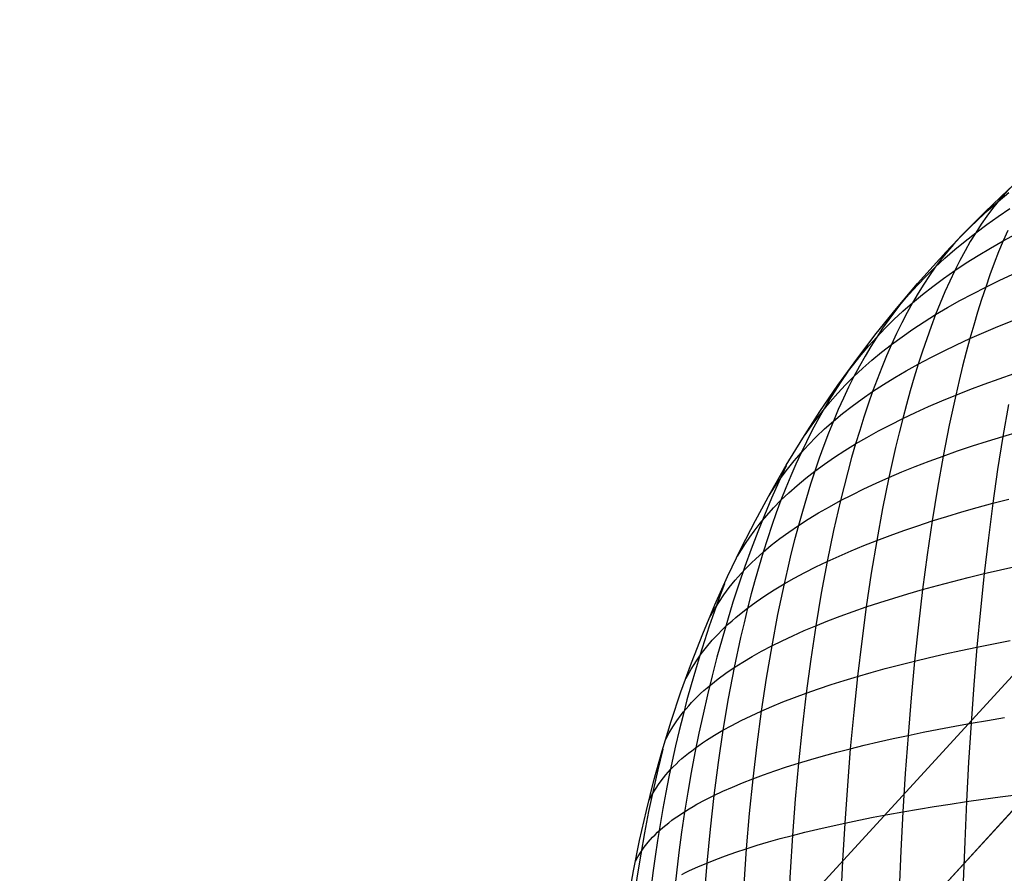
# Model space of a CAD drawing. Extents: x -274 to 274, y -220 to 276.
# Tile 141 of 164: x 188.92 to 194.24, y 221.48 to 226.09. Entities that reach past the tile are written whole.
import ezdxf

# ---------------------------------------------------------------- set-up
doc = ezdxf.new("R2010")
doc.units = 0
doc.layers.add('PREDEFINITO', color=7, linetype='CONTINUOUS')

msp = doc.modelspace()

# ---------------------------------------------------------------- linework, layer by layer
at = {"layer": 'PREDEFINITO'}
for p, q in [((204.5227, 232.9913, 1), (176.7791, 202.7145, 261.0055)), ((188.1037, 215.0732, 672.9243), (199.0157, 226.9816, 748.9079)), ((197.3964, 225.9438, 1), (169.7975, 195.8249, 259.6677)), ((194.2705, 225.1777, 750.1049), (194.2383, 225.1433, 750.1759)), ((194.2064, 225.1066, 750.2462), (194.2632, 225.1538, 750.2896)), ((194.2383, 225.1433, 750.1759), (194.2064, 225.1066, 750.2462)), ((194.1516, 225.0586, 750.2016), (194.2064, 225.1066, 750.2462)), ((194.2064, 225.1066, 750.2462), (194.175, 225.0677, 750.3158)), ((194.0986, 225.0099, 750.1559), (194.1516, 225.0586, 750.2016)), ((194.1442, 225.0265, 750.3845), (194.1139, 224.983, 750.4525)), ((194.1438, 224.9815, 750.5628), (194.2054, 225.0248, 750.6049)), ((194.175, 225.0677, 750.3158), (194.1442, 225.0265, 750.3845)), ((194.2054, 225.0248, 750.6049), (194.269, 225.0673, 750.6457)), ((194.0592, 224.9742, 749.9345), (193.998, 224.911, 750.0615)), ((194.0474, 224.9606, 750.1091), (194.0986, 225.0099, 750.1559)), ((194.1139, 224.983, 750.4525), (194.0842, 224.9373, 750.5195)), ((194.0842, 224.9373, 750.5195), (194.1438, 224.9815, 750.5628)), ((193.9167, 224.8254, 749.9782), (193.998, 224.911, 750.0615)), ((193.998, 224.911, 750.0615), (193.9646, 224.874, 750.1304)), ((193.998, 224.911, 750.0615), (194.0474, 224.9606, 750.1091)), ((194.0266, 224.8921, 750.4749), (194.0842, 224.9373, 750.5195)), ((194.0842, 224.9373, 750.5195), (194.0551, 224.8893, 750.5857)), ((194.2569, 224.9497, 750.8808), (194.2321, 224.8925, 750.9443)), ((194.2321, 224.8925, 750.9443), (194.3021, 224.9304, 750.9826)), ((193.9646, 224.874, 750.1304), (193.9315, 224.8352, 750.1988)), ((193.9711, 224.8461, 750.4291), (194.0266, 224.8921, 750.4749)), ((194.0551, 224.8893, 750.5857), (194.0266, 224.8391, 750.651)), ((194.164, 224.8537, 750.9049), (194.2321, 224.8925, 750.9443)), ((194.2321, 224.8925, 750.9443), (194.2079, 224.8332, 751.007)), ((193.9315, 224.8352, 750.1988), (193.8987, 224.7945, 750.2665)), ((193.9177, 224.7993, 750.3819), (193.9711, 224.8461, 750.4291)), ((194.0266, 224.8391, 750.651), (193.9987, 224.7869, 750.7155)), ((194.0336, 224.7737, 750.8222), (194.0979, 224.8142, 750.8642)), ((194.0979, 224.8142, 750.8642), (194.164, 224.8537, 750.9049)), ((194.2079, 224.8332, 751.007), (194.1842, 224.772, 751.0688)), ((193.8173, 224.7034, 750.284), (193.8664, 224.7517, 750.3336)), ((193.8664, 224.7517, 750.3336), (193.8347, 224.7068, 750.3998)), ((193.8664, 224.7517, 750.3336), (193.9177, 224.7993, 750.3819)), ((193.8987, 224.7945, 750.2665), (193.8664, 224.7517, 750.3336)), ((193.9987, 224.7869, 750.7155), (193.9714, 224.7325, 750.779)), ((193.9714, 224.7325, 750.779), (194.0336, 224.7737, 750.8222)), ((194.1842, 224.772, 751.0688), (194.161, 224.7089, 751.1297)), ((193.7701, 224.6545, 750.2333), (193.8173, 224.7034, 750.284)), ((193.8347, 224.7068, 750.3998), (193.8036, 224.6597, 750.4652)), ((193.9112, 224.6904, 750.7345), (193.9714, 224.7325, 750.779)), ((193.9714, 224.7325, 750.779), (193.9447, 224.6761, 750.8417)), ((194.161, 224.7089, 751.1297), (194.1384, 224.6438, 751.1897)), ((194.2106, 224.6791, 751.2279), (194.2847, 224.7135, 751.2649)), ((193.7247, 224.6051, 750.1818), (193.7701, 224.6545, 750.2333)), ((193.8036, 224.6597, 750.4652), (193.7731, 224.6106, 750.5297)), ((193.7971, 224.6038, 750.6417), (193.8531, 224.6475, 750.6888)), ((193.8531, 224.6475, 750.6888), (193.9112, 224.6904, 750.7345)), ((193.9447, 224.6761, 750.8417), (193.9186, 224.6177, 750.9035)), ((194.1384, 224.6438, 751.1897), (194.2106, 224.6791, 751.2279)), ((193.7266, 224.6114, 750.0391), (193.6809, 224.5555, 750.1294)), ((193.6809, 224.5555, 750.1294), (193.7247, 224.6051, 750.1818)), ((193.7731, 224.6106, 750.5297), (193.7433, 224.5593, 750.5934)), ((193.7433, 224.5593, 750.5934), (193.7971, 224.6038, 750.6417)), ((193.9186, 224.6177, 750.9035), (193.8931, 224.5573, 750.9644)), ((193.9994, 224.571, 751.1095), (194.068, 224.6078, 751.1502)), ((194.068, 224.6078, 751.1502), (194.1384, 224.6438, 751.1897)), ((194.1384, 224.6438, 751.1897), (194.1163, 224.5769, 751.2489)), ((193.6335, 224.4997, 750.0701), (193.6809, 224.5555, 750.1294)), ((193.6809, 224.5555, 750.1294), (193.6477, 224.5127, 750.1948)), ((193.6917, 224.514, 750.5437), (193.7433, 224.5593, 750.5934)), ((193.7433, 224.5593, 750.5934), (193.7141, 224.506, 750.6561)), ((193.8931, 224.5573, 750.9644), (193.8682, 224.4951, 751.0244)), ((193.9328, 224.5334, 751.0676), (193.9994, 224.571, 751.1095)), ((194.1163, 224.5769, 751.2489), (194.0947, 224.5082, 751.3071)), ((193.6477, 224.5127, 750.1948), (193.6147, 224.4682, 750.2597)), ((193.6422, 224.4679, 750.4928), (193.6917, 224.514, 750.5437)), ((193.7141, 224.506, 750.6561), (193.6855, 224.4506, 750.7179)), ((193.8056, 224.4559, 750.9799), (193.8682, 224.4951, 751.0244)), ((193.8682, 224.4951, 751.0244), (193.8439, 224.4309, 751.0835)), ((193.8682, 224.4951, 751.0244), (193.9328, 224.5334, 751.0676)), ((194.0947, 224.5082, 751.3071), (194.0737, 224.4378, 751.3645)), ((193.6147, 224.4682, 750.2597), (193.5821, 224.4219, 750.3239)), ((193.595, 224.4211, 750.4407), (193.6422, 224.4679, 750.4928)), ((193.6855, 224.4506, 750.7179), (193.6575, 224.3933, 750.7788)), ((193.745, 224.4161, 750.9341), (193.8056, 224.4559, 750.9799)), ((194.0737, 224.4378, 751.3645), (194.0533, 224.3656, 751.421)), ((194.2038, 224.4301, 751.4964), (194.2817, 224.4613, 751.5323)), ((193.5821, 224.4219, 750.3239), (193.5499, 224.3736, 750.3873)), ((193.5499, 224.3736, 750.3873), (193.595, 224.4211, 750.4407)), ((193.6575, 224.3933, 750.7788), (193.6303, 224.334, 750.8388)), ((193.6866, 224.3754, 750.8871), (193.745, 224.4161, 750.9341)), ((193.8439, 224.4309, 751.0835), (193.8202, 224.365, 751.1417)), ((194.0533, 224.3656, 751.421), (194.1276, 224.3982, 751.4593)), ((194.1276, 224.3982, 751.4593), (194.2038, 224.4301, 751.4964)), ((193.5069, 224.3256, 750.3329), (193.5499, 224.3736, 750.3873)), ((193.5499, 224.3736, 750.3873), (193.5183, 224.3234, 750.4499)), ((193.5761, 224.2919, 750.7892), (193.6303, 224.334, 750.8388)), ((193.6303, 224.334, 750.8388), (193.6037, 224.2729, 750.8979)), ((193.6303, 224.334, 750.8388), (193.6866, 224.3754, 750.8871)), ((193.8202, 224.365, 751.1417), (193.7971, 224.2973, 751.199)), ((193.9101, 224.2982, 751.3407), (193.9807, 224.3322, 751.3815)), ((193.9807, 224.3322, 751.3815), (194.0533, 224.3656, 751.421)), ((194.0533, 224.3656, 751.421), (194.0333, 224.2917, 751.4766)), ((193.4264, 224.2282, 750.2211), (193.4659, 224.277, 750.2774)), ((193.4659, 224.277, 750.2774), (193.5069, 224.3256, 750.3329)), ((193.5183, 224.3234, 750.4499), (193.4873, 224.2711, 750.5117)), ((193.5242, 224.249, 750.7383), (193.5761, 224.2919, 750.7892)), ((193.7971, 224.2973, 751.199), (193.7746, 224.2279, 751.2553)), ((193.8414, 224.2634, 751.2986), (193.9101, 224.2982, 751.3407)), ((194.0333, 224.2917, 751.4766), (194.0139, 224.2163, 751.5313)), ((193.3839, 224.1733, 750.1573), (193.4264, 224.2282, 750.2211)), ((193.4873, 224.2711, 750.5117), (193.457, 224.217, 750.5725)), ((193.4746, 224.2053, 750.686), (193.5242, 224.249, 750.7383)), ((193.6037, 224.2729, 750.8979), (193.5778, 224.2101, 750.956)), ((193.7098, 224.1917, 751.2108), (193.7746, 224.2279, 751.2553)), ((193.7746, 224.2279, 751.2553), (193.7527, 224.1568, 751.3108)), ((193.7746, 224.2279, 751.2553), (193.8414, 224.2634, 751.2986)), ((193.394, 224.1874, 750.1536), (193.3561, 224.1312, 750.2255)), ((193.457, 224.217, 750.5725), (193.4273, 224.161, 750.6325)), ((193.4273, 224.161, 750.6325), (193.4746, 224.2053, 750.686)), ((193.5778, 224.2101, 750.956), (193.5525, 224.1454, 751.0132)), ((193.6471, 224.1549, 751.165), (193.7098, 224.1917, 751.2108)), ((194.0139, 224.2163, 751.5313), (193.995, 224.1392, 751.5851)), ((194.2107, 224.1487, 751.7498), (194.2922, 224.1767, 751.7846)), ((193.3561, 224.1312, 750.2255), (193.3239, 224.0816, 750.2863)), ((193.3397, 224.0704, 750.5215), (193.3824, 224.116, 750.5776)), ((193.3824, 224.116, 750.5776), (193.4273, 224.161, 750.6325)), ((193.4273, 224.161, 750.6325), (193.3984, 224.1032, 750.6915)), ((193.5525, 224.1454, 751.0132), (193.528, 224.079, 751.0695)), ((193.528, 224.079, 751.0695), (193.5865, 224.1173, 751.1179)), ((193.5865, 224.1173, 751.1179), (193.6471, 224.1549, 751.165)), ((193.7527, 224.1568, 751.3108), (193.7314, 224.0841, 751.3654)), ((193.995, 224.1392, 751.5851), (193.9767, 224.0606, 751.6381)), ((194.0529, 224.0906, 751.6765), (194.1309, 224.12, 751.7138)), ((194.1309, 224.12, 751.7138), (194.2107, 224.1487, 751.7498)), ((193.3239, 224.0816, 750.2863), (193.2921, 224.0304, 750.3465)), ((193.2992, 224.0242, 750.4643), (193.3397, 224.0704, 750.5215)), ((193.3984, 224.1032, 750.6915), (193.3703, 224.0437, 750.7496)), ((193.4716, 224.0401, 751.0199), (193.528, 224.079, 751.0695)), ((193.528, 224.079, 751.0695), (193.504, 224.011, 751.1249)), ((193.7314, 224.0841, 751.3654), (193.7106, 224.0098, 751.4191)), ((193.9023, 224.0299, 751.5984), (193.9767, 224.0606, 751.6381)), ((193.9767, 224.0606, 751.6381), (193.9416, 223.8988, 751.7412)), ((193.9767, 224.0606, 751.6381), (194.0529, 224.0906, 751.6765)), ((193.2921, 224.0304, 750.3465), (193.2608, 223.9775, 750.406)), ((193.2608, 223.9775, 750.406), (193.2992, 224.0242, 750.4643)), ((193.3703, 224.0437, 750.7496), (193.3428, 223.9824, 750.8069)), ((193.4175, 224.0005, 750.9689), (193.4716, 224.0401, 751.0199)), ((193.504, 224.011, 751.1249), (193.4808, 223.9412, 751.1794)), ((193.7106, 224.0098, 751.4191), (193.6905, 223.9339, 751.4718)), ((193.8298, 223.9986, 751.5574), (193.9023, 224.0299, 751.5984)), ((194.2605, 224.0099, 751.888), (194.2307, 223.8374, 751.9879)), ((193.2107, 223.9121, 750.3236), (193.2608, 223.9775, 750.406)), ((193.2608, 223.9775, 750.406), (193.23, 223.923, 750.4647)), ((193.3428, 223.9824, 750.8069), (193.3161, 223.9193, 750.8631)), ((193.3161, 223.9193, 750.8631), (193.3656, 223.9602, 750.9167)), ((193.3656, 223.9602, 750.9167), (193.4175, 224.0005, 750.9689)), ((193.6905, 223.9339, 751.4718), (193.7592, 223.9666, 751.5153)), ((193.7592, 223.9666, 751.5153), (193.8298, 223.9986, 751.5574)), ((193.1635, 223.8461, 750.2401), (193.2107, 223.9121, 750.3236)), ((193.23, 223.923, 750.4647), (193.1999, 223.8668, 750.5227)), ((193.2689, 223.8777, 750.8083), (193.3161, 223.9193, 750.8631)), ((193.3161, 223.9193, 750.8631), (193.2901, 223.8544, 750.9185)), ((193.4808, 223.9412, 751.1794), (193.4581, 223.8699, 751.2329)), ((193.6238, 223.9007, 751.4272), (193.6905, 223.9339, 751.4718)), ((193.6905, 223.9339, 751.4718), (193.6709, 223.8566, 751.5237)), ((193.1999, 223.8668, 750.5227), (193.1703, 223.8088, 750.5798)), ((193.224, 223.8355, 750.7521), (193.2689, 223.8777, 750.8083)), ((193.2901, 223.8544, 750.9185), (193.2648, 223.7879, 750.9729)), ((193.4581, 223.8699, 751.2329), (193.4361, 223.797, 751.2855)), ((193.4966, 223.8322, 751.334), (193.5592, 223.8667, 751.3812)), ((193.5592, 223.8667, 751.3812), (193.6238, 223.9007, 751.4272)), ((193.6709, 223.8566, 751.5237), (193.652, 223.7777, 751.5746)), ((193.9416, 223.8988, 751.7412), (193.9086, 223.7314, 751.8406)), ((194.2307, 223.8374, 751.9879), (194.3155, 223.8624, 752.0216)), ((193.1703, 223.8088, 750.5798), (193.1415, 223.7491, 750.636)), ((193.1816, 223.7926, 750.6947), (193.224, 223.8355, 750.7521)), ((193.3778, 223.7612, 751.2358), (193.4361, 223.797, 751.2855)), ((193.4361, 223.797, 751.2855), (193.4148, 223.7226, 751.3372)), ((193.4361, 223.797, 751.2855), (193.4966, 223.8322, 751.334)), ((194.0662, 223.7856, 751.9167), (194.1476, 223.8118, 751.9529)), ((194.1476, 223.8118, 751.9529), (194.2307, 223.8374, 751.9879)), ((194.2307, 223.8374, 751.9879), (194.2028, 223.6595, 752.084)), ((193.1037, 223.7048, 750.5761), (193.1415, 223.7491, 750.636)), ((193.1415, 223.7491, 750.636), (193.1133, 223.6875, 750.6913)), ((193.1415, 223.7491, 750.636), (193.1816, 223.7926, 750.6947)), ((193.2648, 223.7879, 750.9729), (193.2401, 223.7197, 751.0263)), ((193.3217, 223.7247, 751.1847), (193.3778, 223.7612, 751.2358)), ((193.652, 223.7777, 751.5746), (193.6158, 223.6157, 751.6737)), ((193.9086, 223.7314, 751.8406), (193.9865, 223.7588, 751.8792)), ((193.9865, 223.7588, 751.8792), (194.0662, 223.7856, 751.9167)), ((193.0682, 223.66, 750.5151), (193.1037, 223.7048, 750.5761)), ((193.2401, 223.7197, 751.0263), (193.2162, 223.6499, 751.0788)), ((193.2678, 223.6876, 751.1324), (193.3217, 223.7247, 751.1847)), ((193.4148, 223.7226, 751.3372), (193.3941, 223.6466, 751.388)), ((193.7584, 223.6747, 751.7596), (193.8326, 223.7034, 751.8007)), ((193.8326, 223.7034, 751.8007), (193.9086, 223.7314, 751.8406)), ((193.9086, 223.7314, 751.8406), (193.8778, 223.5585, 751.9364)), ((193.0346, 223.6148, 750.453), (193.0682, 223.66, 750.5151)), ((193.1133, 223.6875, 750.6913), (193.0859, 223.6242, 750.7456)), ((193.1669, 223.6116, 751.0239), (193.2162, 223.6499, 751.0788)), ((193.2162, 223.6499, 751.0788), (193.193, 223.5786, 751.1303)), ((193.2162, 223.6499, 751.0788), (193.2678, 223.6876, 751.1324)), ((193.3941, 223.6466, 751.388), (193.374, 223.5693, 751.4378)), ((193.6158, 223.6157, 751.6737), (193.6861, 223.6455, 751.7173)), ((193.6861, 223.6455, 751.7173), (193.7584, 223.6747, 751.7596)), ((194.2028, 223.6595, 752.084), (194.1767, 223.4766, 752.1765)), ((193.0028, 223.5692, 750.3901), (193.0346, 223.6148, 750.453)), ((193.0859, 223.6242, 750.7456), (193.0592, 223.5593, 750.7989)), ((193.1199, 223.5726, 750.9677), (193.1669, 223.6116, 751.0239)), ((193.4811, 223.5543, 751.5827), (193.5474, 223.5853, 751.6288)), ((193.5474, 223.5853, 751.6288), (193.6158, 223.6157, 751.6737)), ((193.6158, 223.6157, 751.6737), (193.5819, 223.4483, 751.769)), ((192.9694, 223.5186, 750.3197), (193.0028, 223.5692, 750.3901)), ((193.0592, 223.5593, 750.7989), (193.0332, 223.4928, 750.8513)), ((193.0332, 223.4928, 750.8513), (193.0753, 223.533, 750.9101)), ((193.0753, 223.533, 750.9101), (193.1199, 223.5726, 750.9677)), ((193.193, 223.5786, 751.1303), (193.1705, 223.5058, 751.1809)), ((193.374, 223.5693, 751.4378), (193.3546, 223.4905, 751.4867)), ((193.4168, 223.5227, 751.5353), (193.4811, 223.5543, 751.5827)), ((193.8778, 223.5585, 751.9364), (193.8489, 223.3806, 752.0284)), ((192.9935, 223.452, 750.7911), (193.0332, 223.4928, 750.8513)), ((193.0332, 223.4928, 750.8513), (193.008, 223.4249, 750.9027)), ((193.1705, 223.5058, 751.1809), (193.1486, 223.4316, 751.2306)), ((193.2945, 223.4578, 751.4367), (193.3546, 223.4905, 751.4867)), ((193.3546, 223.4905, 751.4867), (193.3176, 223.329, 751.5816)), ((193.3546, 223.4905, 751.4867), (193.4168, 223.5227, 751.5353)), ((194.0922, 223.4534, 752.1413), (194.1767, 223.4766, 752.1765)), ((194.1767, 223.4766, 752.1765), (194.1526, 223.2888, 752.2653)), ((194.1767, 223.4766, 752.1765), (194.2629, 223.4992, 752.2105)), ((192.9562, 223.4106, 750.7297), (192.9935, 223.452, 750.7911)), ((193.008, 223.4249, 750.9027), (192.9836, 223.3555, 750.9532)), ((193.1486, 223.4316, 751.2306), (193.1275, 223.356, 751.2793)), ((193.1809, 223.3905, 751.333), (193.2366, 223.4244, 751.3855)), ((193.2366, 223.4244, 751.3855), (193.2945, 223.4578, 751.4367)), ((193.5819, 223.4483, 751.769), (193.5502, 223.2758, 751.8606)), ((193.9283, 223.4054, 752.0673), (194.0094, 223.4297, 752.1049)), ((194.0094, 223.4297, 752.1049), (194.0922, 223.4534, 752.1413)), ((192.9212, 223.3687, 750.667), (192.9562, 223.4106, 750.7297)), ((193.1275, 223.356, 751.2793), (193.1809, 223.3905, 751.333)), ((193.7714, 223.3552, 751.9883), (193.8489, 223.3806, 752.0284)), ((193.8489, 223.3806, 752.0284), (193.8222, 223.1978, 752.1167)), ((193.8489, 223.3806, 752.0284), (193.9283, 223.4054, 752.0673)), ((192.8645, 223.2927, 750.552), (192.8887, 223.3264, 750.6031)), ((192.8887, 223.3264, 750.6031), (192.9212, 223.3687, 750.667)), ((192.9836, 223.3555, 750.9532), (192.9599, 223.2847, 751.0027)), ((193.0275, 223.2853, 751.1678), (193.0763, 223.321, 751.2242)), ((193.0763, 223.321, 751.2242), (193.1275, 223.356, 751.2793)), ((193.1275, 223.356, 751.2793), (193.1071, 223.2791, 751.327)), ((193.3176, 223.329, 751.5816), (193.2831, 223.1624, 751.6727)), ((193.6221, 223.3028, 751.9044), (193.6958, 223.3293, 751.947)), ((193.6958, 223.3293, 751.947), (193.7714, 223.3552, 751.9883)), ((192.8416, 223.2587, 750.5002), (192.8645, 223.2927, 750.552)), ((192.9599, 223.2847, 751.0027), (192.937, 223.2125, 751.0512)), ((192.9811, 223.2492, 751.1102), (193.0275, 223.2853, 751.1678)), ((193.1071, 223.2791, 751.327), (193.0873, 223.2008, 751.3738)), ((193.4804, 223.2483, 751.8155), (193.5502, 223.2758, 751.8606)), ((193.5502, 223.2758, 751.8606), (193.5209, 223.0985, 751.9484)), ((193.5502, 223.2758, 751.8606), (193.6221, 223.3028, 751.9044)), ((194.1526, 223.2888, 752.2653), (194.1302, 223.0965, 752.3504)), ((192.7988, 223.1903, 750.3953), (192.8416, 223.2587, 750.5002)), ((192.8954, 223.1752, 750.9909), (192.937, 223.2125, 751.0512)), ((192.937, 223.2125, 751.0512), (192.9149, 223.1389, 751.0987)), ((192.937, 223.2125, 751.0512), (192.9811, 223.2492, 751.1102)), ((193.3468, 223.1915, 751.7215), (193.4126, 223.2202, 751.7692)), ((193.4126, 223.2202, 751.7692), (193.4804, 223.2483, 751.8155)), ((192.8756, 223.1564, 750.9603), (192.8954, 223.1752, 750.9909)), ((193.0873, 223.2008, 751.3738), (193.0682, 223.1212, 751.4196)), ((193.2215, 223.1327, 751.6225), (193.2831, 223.1624, 751.6727)), ((193.2831, 223.1624, 751.6727), (193.2511, 222.991, 751.76)), ((193.2831, 223.1624, 751.6727), (193.3468, 223.1915, 751.7215)), ((193.8222, 223.1978, 752.1167), (193.7975, 223.0106, 752.2013)), ((192.8197, 223.0992, 750.8664), (192.8377, 223.1184, 750.898)), ((192.8377, 223.1184, 750.898), (192.8563, 223.1374, 750.9293)), ((192.8563, 223.1374, 750.9293), (192.8756, 223.1564, 750.9603)), ((192.9149, 223.1389, 751.0987), (192.8936, 223.0639, 751.1453)), ((193.0682, 223.1212, 751.4196), (193.0499, 223.0404, 751.4644)), ((193.1621, 223.1025, 751.5711), (193.2215, 223.1327, 751.6225)), ((194.1302, 223.0965, 752.3504), (194.2177, 223.1167, 752.3846)), ((194.2177, 223.1167, 752.3846), (194.3067, 223.1365, 752.4176)), ((192.7542, 223.021, 750.7367), (192.7857, 223.0603, 750.8022)), ((192.7857, 223.0603, 750.8022), (192.8024, 223.0798, 750.8345)), ((192.8024, 223.0798, 750.8345), (192.8197, 223.0992, 750.8664)), ((192.8936, 223.0639, 751.1453), (192.873, 222.9877, 751.1909)), ((193.0499, 223.0404, 751.4644), (193.1048, 223.0717, 751.5184)), ((193.1048, 223.0717, 751.5184), (193.1621, 223.1025, 751.5711)), ((193.5209, 223.0985, 751.9484), (193.4938, 222.9168, 752.0324)), ((193.878, 223.0329, 752.2404), (193.9604, 223.0546, 752.2783)), ((193.9604, 223.0546, 752.2783), (194.0445, 223.0758, 752.3149)), ((194.0445, 223.0758, 752.3149), (194.1302, 223.0965, 752.3504)), ((194.1302, 223.0965, 752.3504), (194.1097, 222.9001, 752.4317)), ((192.725, 222.9812, 750.67), (192.7542, 223.021, 750.7367)), ((192.9468, 222.9763, 751.3525), (192.9972, 223.0086, 751.4091)), ((192.9972, 223.0086, 751.4091), (193.0499, 223.0404, 751.4644)), ((193.0499, 223.0404, 751.4644), (193.0151, 222.8753, 751.5512)), ((193.7187, 222.9879, 752.1609), (193.7975, 223.0106, 752.2013)), ((193.7975, 223.0106, 752.2013), (193.7748, 222.8193, 752.282)), ((193.7975, 223.0106, 752.2013), (193.878, 223.0329, 752.2404)), ((192.6979, 222.941, 750.6023), (192.725, 222.9812, 750.67)), ((192.873, 222.9877, 751.1909), (192.8531, 222.9102, 751.2355)), ((192.8987, 222.9435, 751.2947), (192.9468, 222.9763, 751.3525)), ((193.2511, 222.991, 751.76), (193.2215, 222.8151, 751.8434)), ((193.5669, 222.941, 752.0765), (193.6419, 222.9647, 752.1193)), ((193.6419, 222.9647, 752.1193), (193.7187, 222.9879, 752.1609)), ((192.6501, 222.8617, 750.4684), (192.6726, 222.9004, 750.5338)), ((192.6726, 222.9004, 750.5338), (192.6979, 222.941, 750.6023)), ((192.8099, 222.8764, 751.175), (192.8531, 222.9102, 751.2355)), ((192.8531, 222.9102, 751.2355), (192.8339, 222.8315, 751.2791)), ((192.8531, 222.9102, 751.2355), (192.8987, 222.9435, 751.2947)), ((193.3536, 222.8669, 751.9404), (193.4227, 222.8921, 751.987)), ((193.4227, 222.8921, 751.987), (193.4938, 222.9168, 752.0324)), ((193.4938, 222.9168, 752.0324), (193.4689, 222.7309, 752.1125)), ((193.4938, 222.9168, 752.0324), (193.5669, 222.941, 752.0765)), ((194.1097, 222.9001, 752.4317), (194.0911, 222.6998, 752.5091)), ((192.7497, 222.8248, 751.0818), (192.7691, 222.8421, 751.1132)), ((192.7691, 222.8421, 751.1132), (192.7892, 222.8593, 751.1442)), ((192.7892, 222.8593, 751.1442), (192.8099, 222.8764, 751.175)), ((193.0151, 222.8753, 751.5512), (192.9831, 222.7057, 751.6341)), ((193.2215, 222.8151, 751.8434), (193.2865, 222.8412, 751.8925)), ((193.2865, 222.8412, 751.8925), (193.3536, 222.8669, 751.9404)), ((192.6952, 222.7721, 750.9856), (192.7128, 222.7898, 751.018)), ((192.7128, 222.7898, 751.018), (192.7309, 222.8073, 751.0501)), ((192.7309, 222.8073, 751.0501), (192.7497, 222.8248, 751.0818)), ((192.8339, 222.8315, 751.2791), (192.8155, 222.7517, 751.3218)), ((193.0979, 222.7613, 751.7413), (193.1586, 222.7885, 751.793)), ((193.1586, 222.7885, 751.793), (193.2215, 222.8151, 751.8434)), ((193.2215, 222.8151, 751.8434), (193.1944, 222.635, 751.923)), ((193.7748, 222.8193, 752.282), (193.7542, 222.624, 752.3589)), ((192.6315, 222.7001, 750.8529), (192.6621, 222.7363, 750.9199)), ((192.6621, 222.7363, 750.9199), (192.6783, 222.7542, 750.9529)), ((192.6783, 222.7542, 750.9529), (192.6952, 222.7721, 750.9856)), ((192.8155, 222.7517, 751.3218), (192.7808, 222.5887, 751.4041)), ((192.9831, 222.7057, 751.6341), (193.0394, 222.7337, 751.6883)), ((193.0394, 222.7337, 751.6883), (193.0979, 222.7613, 751.7413)), ((194.1795, 222.7176, 752.5436), (194.2696, 222.7349, 752.5769)), ((192.6033, 222.6634, 750.7846), (192.6315, 222.7001, 750.8529)), ((192.929, 222.6771, 751.5785), (192.9831, 222.7057, 751.6341)), ((192.9831, 222.7057, 751.6341), (192.9537, 222.5319, 751.713)), ((193.4689, 222.7309, 752.1125), (193.4463, 222.5411, 752.1888)), ((193.9191, 222.6628, 752.4364), (194.0043, 222.6815, 752.4734)), ((194.0043, 222.6815, 752.4734), (194.0911, 222.6998, 752.5091)), ((194.0911, 222.6998, 752.5091), (194.0742, 222.4959, 752.5827)), ((194.0911, 222.6998, 752.5091), (194.1795, 222.7176, 752.5436)), ((192.5482, 222.5798, 750.6274), (192.5774, 222.6264, 750.7152)), ((192.5774, 222.6264, 750.7152), (192.6033, 222.6634, 750.7846)), ((192.8279, 222.6186, 751.4635), (192.8773, 222.6481, 751.5217)), ((192.8773, 222.6481, 751.5217), (192.929, 222.6771, 751.5785)), ((193.1944, 222.635, 751.923), (193.1697, 222.4511, 751.9986)), ((193.7542, 222.624, 752.3589), (193.8358, 222.6436, 752.3983)), ((193.8358, 222.6436, 752.3983), (193.9191, 222.6628, 752.4364)), ((192.5217, 222.5326, 750.5384), (192.5482, 222.5798, 750.6274)), ((192.7362, 222.5583, 751.3434), (192.7808, 222.5887, 751.4041)), ((192.7808, 222.5887, 751.4041), (192.7491, 222.4216, 751.4825)), ((192.7808, 222.5887, 751.4041), (192.8279, 222.6186, 751.4635)), ((193.5204, 222.5625, 752.2332), (193.5964, 222.5834, 752.2763)), ((193.5964, 222.5834, 752.2763), (193.6744, 222.6039, 752.3182)), ((193.6744, 222.6039, 752.3182), (193.7542, 222.624, 752.3589)), ((193.7542, 222.624, 752.3589), (193.7355, 222.4252, 752.4319)), ((192.6738, 222.5119, 751.2498), (192.694, 222.5275, 751.2813)), ((192.694, 222.5275, 751.2813), (192.7362, 222.5583, 751.3434)), ((192.9537, 222.5319, 751.713), (192.9269, 222.3542, 751.7881)), ((193.3039, 222.497, 752.0962), (193.3741, 222.5193, 752.1432)), ((193.3741, 222.5193, 752.1432), (193.4463, 222.5411, 752.1888)), ((193.4463, 222.5411, 752.1888), (193.4258, 222.3478, 752.2612)), ((193.4463, 222.5411, 752.1888), (193.5204, 222.5625, 752.2332)), ((192.6171, 222.4645, 751.1533), (192.6354, 222.4804, 751.1858)), ((192.6354, 222.4804, 751.1858), (192.6543, 222.4962, 751.218)), ((192.6543, 222.4962, 751.218), (192.6738, 222.5119, 751.2498)), ((193.1697, 222.4511, 751.9986), (193.2358, 222.4743, 752.0481)), ((193.2358, 222.4743, 752.0481), (193.3039, 222.497, 752.0962)), ((194.0742, 222.4959, 752.5827), (194.0592, 222.2887, 752.6524)), ((192.5503, 222.3998, 751.02), (192.566, 222.4161, 751.0538)), ((192.566, 222.4161, 751.0538), (192.5824, 222.4323, 751.0873)), ((192.5824, 222.4323, 751.0873), (192.5994, 222.4485, 751.1205)), ((192.5994, 222.4485, 751.1205), (192.6171, 222.4645, 751.1533)), ((192.7491, 222.4216, 751.4825), (192.7201, 222.2506, 751.5569)), ((193.044, 222.4035, 751.8959), (193.1058, 222.4276, 751.9479)), ((193.1058, 222.4276, 751.9479), (193.1697, 222.4511, 751.9986)), ((193.1697, 222.4511, 751.9986), (193.1475, 222.2637, 752.0703)), ((193.7355, 222.4252, 752.4319), (193.7189, 222.2231, 752.5009)), ((192.507, 222.3502, 750.9166), (192.5208, 222.3668, 750.9514)), ((192.5208, 222.3668, 750.9514), (192.5352, 222.3833, 750.9859)), ((192.5352, 222.3833, 750.9859), (192.5503, 222.3998, 751.02)), ((192.9269, 222.3542, 751.7881), (192.9843, 222.3791, 751.8426)), ((192.9843, 222.3791, 751.8426), (193.044, 222.4035, 751.8959)), ((192.4707, 222.3014, 750.8139), (192.4939, 222.3334, 750.8815)), ((192.4939, 222.3334, 750.8815), (192.507, 222.3502, 750.9166)), ((192.8189, 222.3032, 751.6751), (192.8718, 222.3289, 751.7322)), ((192.8718, 222.3289, 751.7322), (192.9269, 222.3542, 751.7881)), ((192.9269, 222.3542, 751.7881), (192.9028, 222.173, 751.8591)), ((193.4258, 222.3478, 752.2612), (193.4076, 222.1512, 752.3296)), ((194.1485, 222.3041, 752.6872), (194.2394, 222.3191, 752.7208)), ((192.4303, 222.2362, 750.6757), (192.4496, 222.269, 750.7452)), ((192.4496, 222.269, 750.7452), (192.4707, 222.3014, 750.8139)), ((192.7201, 222.2506, 751.5569), (192.7683, 222.2771, 751.6166)), ((192.7683, 222.2771, 751.6166), (192.8189, 222.3032, 751.6751)), ((193.1475, 222.2637, 752.0703), (193.1276, 222.073, 752.1381)), ((193.8013, 222.2401, 752.5407), (193.8856, 222.2567, 752.5791)), ((193.8856, 222.2567, 752.5791), (193.9715, 222.2729, 752.6164)), ((193.9715, 222.2729, 752.6164), (194.0592, 222.2887, 752.6524)), ((194.0592, 222.2887, 752.6524), (194.0459, 222.0785, 752.7182)), ((194.0592, 222.2887, 752.6524), (194.1485, 222.3041, 752.6872)), ((192.4124, 222.203, 750.6056), (192.4303, 222.2362, 750.6757)), ((192.631, 222.1963, 751.4335), (192.6743, 222.2236, 751.4958)), ((192.6743, 222.2236, 751.4958), (192.7201, 222.2506, 751.5569)), ((192.7201, 222.2506, 751.5569), (192.6941, 222.076, 751.6272)), ((193.5595, 222.1879, 752.4178), (193.6383, 222.2057, 752.46)), ((193.6383, 222.2057, 752.46), (193.7189, 222.2231, 752.5009)), ((193.7189, 222.2231, 752.5009), (193.7042, 222.018, 752.5661)), ((193.7189, 222.2231, 752.5009), (193.8013, 222.2401, 752.5407)), ((192.5517, 222.1404, 751.3048), (192.5706, 222.1545, 751.3375)), ((192.5706, 222.1545, 751.3375), (192.5901, 222.1685, 751.3698)), ((192.5901, 222.1685, 751.3698), (192.6102, 222.1824, 751.4018)), ((192.6102, 222.1824, 751.4018), (192.631, 222.1963, 751.4335)), ((192.9028, 222.173, 751.8591), (192.8812, 221.9886, 751.9261)), ((193.3345, 222.1322, 752.2836), (193.4076, 222.1512, 752.3296)), ((193.4076, 222.1512, 752.3296), (193.3915, 221.9516, 752.394)), ((193.4076, 222.1512, 752.3296), (193.4826, 222.1697, 752.3743)), ((193.4826, 222.1697, 752.3743), (193.5595, 222.1879, 752.4178)), ((192.4826, 222.083, 751.171), (192.4989, 222.0975, 751.2049)), ((192.4989, 222.0975, 751.2049), (192.5158, 222.1119, 751.2386)), ((192.5158, 222.1119, 751.2386), (192.5334, 222.1262, 751.2719)), ((192.5334, 222.1262, 751.2719), (192.5517, 222.1404, 751.3048)), ((193.1945, 222.0931, 752.1879), (193.2635, 222.1128, 752.2364)), ((193.2635, 222.1128, 752.2364), (193.3345, 222.1322, 752.2836)), ((192.4376, 222.039, 751.0671), (192.4519, 222.0537, 751.102)), ((192.4519, 222.0537, 751.102), (192.4669, 222.0684, 751.1367)), ((192.4669, 222.0684, 751.1367), (192.4826, 222.083, 751.171)), ((192.6941, 222.076, 751.6272), (192.6708, 221.8981, 751.6935)), ((193, 222.0315, 752.0347), (193.0627, 222.0524, 752.087)), ((193.0627, 222.0524, 752.087), (193.1276, 222.073, 752.1381)), ((193.1276, 222.073, 752.1381), (193.1101, 221.8793, 752.2018)), ((193.1276, 222.073, 752.1381), (193.1945, 222.0931, 752.1879)), ((194.0459, 222.0785, 752.7182), (194.0344, 221.8657, 752.78)), ((192.3758, 221.9636, 750.8874), (192.3986, 221.9941, 750.9602)), ((192.3986, 221.9941, 750.9602), (192.411, 222.0091, 750.9962)), ((192.411, 222.0091, 750.9962), (192.4239, 222.0241, 751.0318)), ((192.4239, 222.0241, 751.0318), (192.4376, 222.039, 751.0671)), ((192.8251, 221.9665, 751.8699), (192.8812, 221.9886, 751.9261)), ((192.8812, 221.9886, 751.9261), (192.8622, 221.8011, 751.9891)), ((192.8812, 221.9886, 751.9261), (192.9395, 222.0102, 751.981)), ((192.9395, 222.0102, 751.981), (193, 222.0315, 752.0347)), ((193.7042, 222.018, 752.5661), (193.6916, 221.8103, 752.6272)), ((192.3552, 221.9328, 750.8136), (192.3758, 221.9636, 750.8874)), ((192.7199, 221.9213, 751.7536), (192.7714, 221.9441, 751.8124)), ((192.7714, 221.9441, 751.8124), (192.8251, 221.9665, 751.8699)), ((193.3915, 221.9516, 752.394), (193.3776, 221.7493, 752.4545)), ((192.3214, 221.8732, 750.6708), (192.3366, 221.9016, 750.7387)), ((192.3366, 221.9016, 750.7387), (192.3552, 221.9328, 750.8136)), ((192.6241, 221.8746, 751.6321), (192.6708, 221.8981, 751.6935)), ((192.6708, 221.8981, 751.6935), (192.6503, 221.7173, 751.7557)), ((192.6708, 221.8981, 751.6935), (192.7199, 221.9213, 751.7536)), ((194.1244, 221.8786, 752.8151), (194.216, 221.8913, 752.849)), ((194.216, 221.8913, 752.849), (194.4039, 221.9155, 752.9131)), ((192.538, 221.8265, 751.5054), (192.5586, 221.8386, 751.5375)), ((192.5586, 221.8386, 751.5375), (192.5798, 221.8507, 751.5694)), ((192.5798, 221.8507, 751.5694), (192.6241, 221.8746, 751.6321)), ((193.1101, 221.8793, 752.2018), (193.0949, 221.6829, 752.2615)), ((193.7747, 221.8246, 752.6673), (193.8595, 221.8387, 752.7061)), ((193.8595, 221.8387, 752.7061), (193.9461, 221.8523, 752.7436)), ((193.9461, 221.8523, 752.7436), (194.0344, 221.8657, 752.78)), ((194.0344, 221.8657, 752.78), (194.0248, 221.6504, 752.8378)), ((194.0344, 221.8657, 752.78), (194.1244, 221.8786, 752.8151)), ((192.4445, 221.7643, 751.3395), (192.4619, 221.7769, 751.3734)), ((192.4619, 221.7769, 751.3734), (192.48, 221.7894, 751.4069)), ((192.48, 221.7894, 751.4069), (192.4987, 221.8019, 751.44)), ((192.4987, 221.8019, 751.44), (192.518, 221.8142, 751.4729)), ((192.518, 221.8142, 751.4729), (192.538, 221.8265, 751.5054)), ((192.8622, 221.8011, 751.9891), (192.8458, 221.611, 752.048)), ((193.4533, 221.7651, 752.4995), (193.5308, 221.7805, 752.5434)), ((193.5308, 221.7805, 752.5434), (193.6103, 221.7955, 752.5859)), ((193.6103, 221.7955, 752.5859), (193.6916, 221.8103, 752.6272)), ((193.6916, 221.8103, 752.6272), (193.6808, 221.6001, 752.6843)), ((193.6916, 221.8103, 752.6272), (193.7747, 221.8246, 752.6673)), ((192.3812, 221.7129, 751.2009), (192.396, 221.7259, 751.2361)), ((192.396, 221.7259, 751.2361), (192.4115, 221.7388, 751.2709)), ((192.4115, 221.7388, 751.2709), (192.4277, 221.7516, 751.3054)), ((192.4277, 221.7516, 751.3054), (192.4445, 221.7643, 751.3395)), ((193.2322, 221.7168, 752.3605), (193.3039, 221.7332, 752.4081)), ((193.3039, 221.7332, 752.4081), (193.3776, 221.7493, 752.4545)), ((193.3776, 221.7493, 752.4545), (193.3659, 221.5447, 752.5108)), ((193.3776, 221.7493, 752.4545), (193.4533, 221.7651, 752.4995)), ((192.3169, 221.6468, 751.0203), (192.3407, 221.6735, 751.0935)), ((192.3407, 221.6735, 751.0935), (192.3535, 221.6868, 751.1297)), ((192.3535, 221.6868, 751.1297), (192.3671, 221.6999, 751.1655)), ((192.3671, 221.6999, 751.1655), (192.3812, 221.7129, 751.2009)), ((192.6503, 221.7173, 751.7557), (192.6326, 221.5338, 751.8139)), ((193.0294, 221.6654, 752.2101), (193.0949, 221.6829, 752.2615)), ((193.0949, 221.6829, 752.2615), (193.0821, 221.4842, 752.3171)), ((193.0949, 221.6829, 752.2615), (193.1625, 221.7, 752.3116)), ((193.1625, 221.7, 752.3116), (193.2322, 221.7168, 752.3605)), ((192.2765, 221.5925, 750.8704), (192.2955, 221.6198, 750.9459)), ((192.2955, 221.6198, 750.9459), (192.3169, 221.6468, 751.0203)), ((192.8458, 221.611, 752.048), (192.9048, 221.6295, 752.1033)), ((192.9048, 221.6295, 752.1033), (192.966, 221.6476, 752.1573)), ((192.966, 221.6476, 752.1573), (193.0294, 221.6654, 752.2101)), ((194.0248, 221.6504, 752.8378), (194.0168, 221.433, 752.8915)), ((192.2477, 221.5429, 750.733), (192.2614, 221.5678, 750.8021)), ((192.2614, 221.5678, 750.8021), (192.2765, 221.5925, 750.8704)), ((192.6824, 221.5536, 751.8744), (192.7345, 221.5731, 751.9335)), ((192.7345, 221.5731, 751.9335), (192.789, 221.5922, 751.9914)), ((192.789, 221.5922, 751.9914), (192.8458, 221.611, 752.048)), ((192.8458, 221.611, 752.048), (192.8319, 221.4185, 752.1028)), ((193.6808, 221.6001, 752.6843), (193.6721, 221.3879, 752.7373)), ((192.5401, 221.4932, 751.6889), (192.5851, 221.5137, 751.752)), ((192.5851, 221.5137, 751.752), (192.6326, 221.5338, 751.8139)), ((192.6326, 221.5338, 751.8139), (192.6175, 221.3479, 751.8678)), ((192.6326, 221.5338, 751.8139), (192.6824, 221.5536, 751.8744)), ((193.3659, 221.5447, 752.5108), (193.3563, 221.3379, 752.5631)), ((192.4975, 221.4725, 751.6245), (192.5185, 221.4829, 751.6569)), ((192.5185, 221.4829, 751.6569), (192.5401, 221.4932, 751.6889)), ((193.0821, 221.4842, 752.3171), (193.0717, 221.2833, 752.3686))]:
    msp.add_line(p, q, dxfattribs=at)
at = {"layer": 'PREDEFINITO', "extrusion": (0.140503, 0.153332, 0.978135)}
msp.add_circle((1.9195, -134.262, 795.2989), 7, dxfattribs=at)
at = {"layer": 'PREDEFINITO', "extrusion": (0.011051, 0.01206, -0.999866)}
msp.add_arc((-204.4815, 225.8689, 3.9841), 9.564, 312.88743, 132.12118, dxfattribs=at)
at = {"layer": 'PREDEFINITO', "extrusion": (-0.008284, -0.009039, 0.999925)}
msp.add_arc((204.1676, 225.5311, 0.5202), 9.5697, 47.91468, 227.08099, dxfattribs=at)
at = {"layer": 'PREDEFINITO', "extrusion": (0.002889, 0.003384, -0.99999)}
msp.add_arc((-204.1293, 225.4947, -3.4258), 9.357, 312.96915, 132.03142, dxfattribs=at)
at = {"layer": 'PREDEFINITO', "extrusion": (0.83527, 0.085112, 0.543213)}
msp.add_arc((198.6435, 509.4108, 587.8588), 5.7946, 41.91149, 116.83818, dxfattribs=at)
at = {"layer": 'PREDEFINITO', "extrusion": (0.820551, 0.088518, 0.564678)}
msp.add_arc((197.3852, 493.5711, 601.6374), 5.4892, 47.6431, 110.7263, dxfattribs=at)
at = {"layer": 'PREDEFINITO', "extrusion": (0.806876, 0.091469, 0.583596)}
msp.add_arc((196.2244, 479.0317, 613.6166), 5.1786, 56.7663, 101.2477, dxfattribs=at)

doc.saveas('drawing.dxf')
